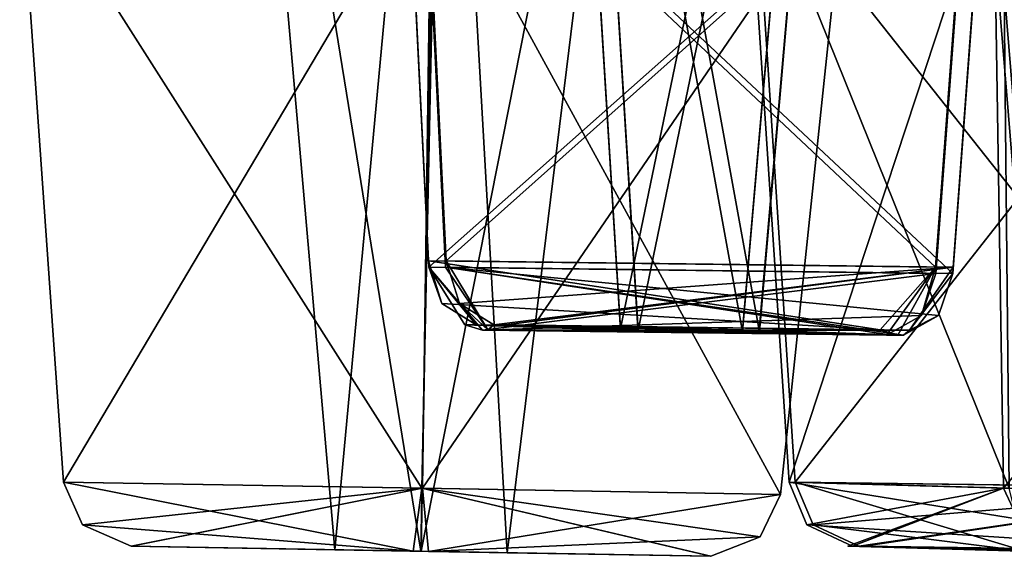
# Model space of a CAD drawing. Header units: inches. Extents: x 0.45 to 9.5, y -0.08 to 2.37.
# Tile 204 of 256: x 3.5894 to 3.702, y -0.0748 to -0.0135. Entities that reach past the tile are written whole.
import ezdxf

# ---------------------------------------------------------------- set-up
doc = ezdxf.new("R2010")
doc.units = ezdxf.units.IN
doc.header["$LTSCALE"] = 86.857513
doc.header["$MEASUREMENT"] = 0
for name, color, linetype in [('1106', 7, 'CONTINUOUS'), ('1107', 7, 'CONTINUOUS'), ('1108', 7, 'CONTINUOUS'), ('1109', 7, 'CONTINUOUS'), ('1110', 7, 'CONTINUOUS'), ('1111', 7, 'CONTINUOUS'), ('1112', 7, 'CONTINUOUS'), ('194', 7, 'CONTINUOUS'), ('195', 7, 'CONTINUOUS'), ('196', 7, 'CONTINUOUS'), ('197', 7, 'CONTINUOUS'), ('198', 7, 'CONTINUOUS'), ('199', 7, 'CONTINUOUS'), ('200', 7, 'CONTINUOUS'), ('216', 7, 'CONTINUOUS'), ('217', 7, 'CONTINUOUS'), ('218', 7, 'CONTINUOUS'), ('219', 7, 'CONTINUOUS'), ('220', 7, 'CONTINUOUS'), ('221', 7, 'CONTINUOUS'), ('222', 7, 'CONTINUOUS'), ('370', 7, 'CONTINUOUS'), ('371', 7, 'CONTINUOUS'), ('372', 7, 'CONTINUOUS'), ('373', 7, 'CONTINUOUS'), ('374', 7, 'CONTINUOUS'), ('375', 7, 'CONTINUOUS'), ('376', 7, 'CONTINUOUS'), ('991', 7, 'CONTINUOUS'), ('992', 7, 'CONTINUOUS'), ('993', 7, 'CONTINUOUS'), ('994', 7, 'CONTINUOUS'), ('995', 7, 'CONTINUOUS'), ('996', 7, 'CONTINUOUS'), ('997', 7, 'CONTINUOUS')]:
    doc.layers.add(name, color=color, linetype=linetype)

msp = doc.modelspace()

# ---------------------------------------------------------------- linework, layer by layer
at = {"layer": '1106', "linetype": 'CONTINUOUS'}
for points in [[(3.65099, 0.06671, -3.13638), (3.65096, 0.0665, -3.10526), (3.6581, -0.04898, -3.12626), (3.65099, 0.06671, -3.13638)], [(3.6581, -0.04898, -3.12626), (3.65096, 0.0665, -3.10526), (3.6581, -0.0488, -3.11239), (3.6581, -0.04898, -3.12626)], [(3.68211, 0.06691, -3.13636), (3.65099, 0.06671, -3.13638), (3.67203, -0.04915, -3.12629), (3.68211, 0.06691, -3.13636)], [(3.67203, -0.04915, -3.12629), (3.65099, 0.06671, -3.13638), (3.6581, -0.04898, -3.12626), (3.67203, -0.04915, -3.12629)]]:
    msp.add_3dface(points, dxfattribs=at)
at = {"layer": '1107', "linetype": 'CONTINUOUS'}
for points in [[(3.65096, 0.0665, -3.10526), (3.68208, 0.06671, -3.10524), (3.6581, -0.0488, -3.11239), (3.65096, 0.0665, -3.10526)], [(3.6581, -0.0488, -3.11239), (3.68208, 0.06671, -3.10524), (3.67203, -0.04898, -3.11242), (3.6581, -0.0488, -3.11239)], [(3.68208, 0.06671, -3.10524), (3.68211, 0.06691, -3.13636), (3.67203, -0.04898, -3.11242), (3.68208, 0.06671, -3.10524)], [(3.68211, 0.06691, -3.13636), (3.67203, -0.04915, -3.12629), (3.67203, -0.04898, -3.11242), (3.68211, 0.06691, -3.13636)]]:
    msp.add_3dface(points, dxfattribs=at)
at = {"layer": '1108', "linetype": 'CONTINUOUS'}
for points in [[(3.6581, -0.04898, -3.12626), (3.6581, -0.0488, -3.11239), (3.64032, -0.0484, -3.09731), (3.6581, -0.04898, -3.12626)], [(3.64235, -0.04899, -3.14343), (3.6581, -0.04898, -3.12626), (3.64032, -0.0484, -3.09731), (3.64235, -0.04899, -3.14343)], [(3.64032, -0.0484, -3.09731), (3.6581, -0.0488, -3.11239), (3.64162, -0.0484, -3.09593), (3.64032, -0.0484, -3.09731)], [(3.6581, -0.0488, -3.11239), (3.67203, -0.04898, -3.11242), (3.64162, -0.0484, -3.09593), (3.6581, -0.0488, -3.11239)], [(3.64162, -0.0484, -3.09593), (3.67203, -0.04898, -3.11242), (3.68778, -0.04896, -3.09525), (3.64162, -0.0484, -3.09593)], [(3.68851, -0.04956, -3.14275), (3.6581, -0.04898, -3.12626), (3.64235, -0.04899, -3.14343), (3.68851, -0.04956, -3.14275)], [(3.67203, -0.04915, -3.12629), (3.6581, -0.04898, -3.12626), (3.68851, -0.04956, -3.14275), (3.67203, -0.04915, -3.12629)], [(3.68778, -0.04896, -3.09525), (3.67203, -0.04898, -3.11242), (3.68981, -0.04955, -3.14137), (3.68778, -0.04896, -3.09525)], [(3.67203, -0.04898, -3.11242), (3.67203, -0.04915, -3.12629), (3.68981, -0.04955, -3.14137), (3.67203, -0.04898, -3.11242)], [(3.68981, -0.04955, -3.14137), (3.67203, -0.04915, -3.12629), (3.68851, -0.04956, -3.14275), (3.68981, -0.04955, -3.14137)]]:
    msp.add_3dface(points, dxfattribs=at)
at = {"layer": '1109', "linetype": 'CONTINUOUS'}
for points in [[(3.63616, -0.04107, -3.09047), (3.6362, -0.04179, -3.14843), (3.63769, -0.04596, -3.092), (3.63616, -0.04107, -3.09047)], [(3.64235, -0.04899, -3.14343), (3.64032, -0.0484, -3.09731), (3.6362, -0.04179, -3.14843), (3.64235, -0.04899, -3.14343)], [(3.69415, -0.04251, -3.14838), (3.64235, -0.04899, -3.14343), (3.6362, -0.04179, -3.14843), (3.69415, -0.04251, -3.14838)], [(3.64032, -0.0484, -3.09731), (3.64162, -0.0484, -3.09593), (3.6362, -0.04179, -3.14843), (3.64032, -0.0484, -3.09731)], [(3.6362, -0.04179, -3.14843), (3.64162, -0.0484, -3.09593), (3.63769, -0.04596, -3.092), (3.6362, -0.04179, -3.14843)], [(3.64235, -0.04899, -3.14343), (3.69415, -0.04251, -3.14838), (3.6925, -0.04732, -3.14674), (3.64235, -0.04899, -3.14343)], [(3.68851, -0.04956, -3.14275), (3.64235, -0.04899, -3.14343), (3.6925, -0.04732, -3.14674), (3.68851, -0.04956, -3.14275)]]:
    msp.add_3dface(points, dxfattribs=at)
at = {"layer": '1110', "linetype": 'CONTINUOUS'}
for points in [[(3.63336, 0.01533, -3.08769), (3.63341, 0.01429, -3.15258), (3.63616, -0.04107, -3.09047), (3.63336, 0.01533, -3.08769)], [(3.63341, 0.01429, -3.15258), (3.6983, 0.01325, -3.15252), (3.6362, -0.04179, -3.14843), (3.63341, 0.01429, -3.15258)], [(3.63341, 0.01429, -3.15258), (3.6362, -0.04179, -3.14843), (3.63616, -0.04107, -3.09047), (3.63341, 0.01429, -3.15258)], [(3.6983, 0.01325, -3.15252), (3.69415, -0.04251, -3.14838), (3.6362, -0.04179, -3.14843), (3.6983, 0.01325, -3.15252)]]:
    msp.add_3dface(points, dxfattribs=at)
at = {"layer": '1111', "linetype": 'CONTINUOUS'}
for points in [[(3.69828, 0.01429, -3.08766), (3.63336, 0.01533, -3.08769), (3.69411, -0.04179, -3.09043), (3.69828, 0.01429, -3.08766)], [(3.63336, 0.01533, -3.08769), (3.63616, -0.04107, -3.09047), (3.69411, -0.04179, -3.09043), (3.63336, 0.01533, -3.08769)], [(3.69415, -0.04251, -3.14838), (3.69828, 0.01429, -3.08766), (3.69411, -0.04179, -3.09043), (3.69415, -0.04251, -3.14838)], [(3.6983, 0.01325, -3.15252), (3.69828, 0.01429, -3.08766), (3.69415, -0.04251, -3.14838), (3.6983, 0.01325, -3.15252)]]:
    msp.add_3dface(points, dxfattribs=at)
at = {"layer": '1112', "linetype": 'CONTINUOUS'}
for points in [[(3.68778, -0.04896, -3.09525), (3.63616, -0.04107, -3.09047), (3.63769, -0.04596, -3.092), (3.68778, -0.04896, -3.09525)], [(3.63616, -0.04107, -3.09047), (3.68778, -0.04896, -3.09525), (3.69411, -0.04179, -3.09043), (3.63616, -0.04107, -3.09047)], [(3.68778, -0.04896, -3.09525), (3.68981, -0.04955, -3.14137), (3.69411, -0.04179, -3.09043), (3.68778, -0.04896, -3.09525)], [(3.68851, -0.04956, -3.14275), (3.6925, -0.04732, -3.14674), (3.69411, -0.04179, -3.09043), (3.68851, -0.04956, -3.14275)], [(3.68981, -0.04955, -3.14137), (3.68851, -0.04956, -3.14275), (3.69411, -0.04179, -3.09043), (3.68981, -0.04955, -3.14137)], [(3.6925, -0.04732, -3.14674), (3.69415, -0.04251, -3.14838), (3.69411, -0.04179, -3.09043), (3.6925, -0.04732, -3.14674)], [(3.64162, -0.0484, -3.09593), (3.68778, -0.04896, -3.09525), (3.63769, -0.04596, -3.092), (3.64162, -0.0484, -3.09593)]]:
    msp.add_3dface(points, dxfattribs=at)
at = {"layer": '194', "linetype": 'CONTINUOUS'}
for points in [[(3.63767, 0.05691, -4.4522), (3.61402, 0.0567, -4.42859), (3.63527, -0.07424, -4.43839), (3.63767, 0.05691, -4.4522)], [(3.63527, -0.07424, -4.43839), (3.61402, 0.0567, -4.42859), (3.62546, -0.07407, -4.42858), (3.63527, -0.07424, -4.43839)], [(3.64514, -0.07442, -4.42856), (3.63767, 0.05691, -4.4522), (3.63527, -0.07424, -4.43839), (3.64514, -0.07442, -4.42856)], [(3.66129, 0.05711, -4.42855), (3.63767, 0.05691, -4.4522), (3.64514, -0.07442, -4.42856), (3.66129, 0.05711, -4.42855)]]:
    msp.add_3dface(points, dxfattribs=at)
at = {"layer": '195', "linetype": 'CONTINUOUS'}
for points in [[(3.61402, 0.0567, -4.42859), (3.63764, 0.05691, -4.40494), (3.62546, -0.07407, -4.42858), (3.61402, 0.0567, -4.42859)], [(3.62546, -0.07407, -4.42858), (3.63764, 0.05691, -4.40494), (3.63534, -0.07425, -4.41875), (3.62546, -0.07407, -4.42858)], [(3.63764, 0.05691, -4.40494), (3.66129, 0.05711, -4.42855), (3.63534, -0.07425, -4.41875), (3.63764, 0.05691, -4.40494)], [(3.66129, 0.05711, -4.42855), (3.64514, -0.07442, -4.42856), (3.63534, -0.07425, -4.41875), (3.66129, 0.05711, -4.42855)]]:
    msp.add_3dface(points, dxfattribs=at)
at = {"layer": '196', "linetype": 'CONTINUOUS'}
for points in [[(3.62546, -0.07407, -4.42858), (3.63534, -0.07425, -4.41875), (3.60217, -0.07367, -4.42859), (3.62546, -0.07407, -4.42858)], [(3.60221, -0.07367, -4.4303), (3.62546, -0.07407, -4.42858), (3.60217, -0.07367, -4.42859), (3.60221, -0.07367, -4.4303)], [(3.60217, -0.07367, -4.42859), (3.63534, -0.07425, -4.41875), (3.63442, -0.07423, -4.39547), (3.60217, -0.07367, -4.42859)], [(3.63527, -0.07424, -4.43839), (3.62546, -0.07407, -4.42858), (3.60221, -0.07367, -4.4303), (3.63527, -0.07424, -4.43839)], [(3.63618, -0.07426, -4.46167), (3.63527, -0.07424, -4.43839), (3.60221, -0.07367, -4.4303), (3.63618, -0.07426, -4.46167)], [(3.63442, -0.07423, -4.39547), (3.63534, -0.07425, -4.41875), (3.66839, -0.07482, -4.42684), (3.63442, -0.07423, -4.39547)], [(3.64514, -0.07442, -4.42856), (3.63527, -0.07424, -4.43839), (3.66844, -0.07482, -4.42854), (3.64514, -0.07442, -4.42856)], [(3.66844, -0.07482, -4.42854), (3.63527, -0.07424, -4.43839), (3.63618, -0.07426, -4.46167), (3.66844, -0.07482, -4.42854)], [(3.63534, -0.07425, -4.41875), (3.64514, -0.07442, -4.42856), (3.66839, -0.07482, -4.42684), (3.63534, -0.07425, -4.41875)], [(3.66839, -0.07482, -4.42684), (3.64514, -0.07442, -4.42856), (3.66844, -0.07482, -4.42854), (3.66839, -0.07482, -4.42684)]]:
    msp.add_3dface(points, dxfattribs=at)
at = {"layer": '197', "linetype": 'CONTINUOUS'}
for points in [[(3.59445, -0.06634, -4.4286), (3.63442, -0.07423, -4.39547), (3.6354, -0.06706, -4.38758), (3.59445, -0.06634, -4.4286)], [(3.63442, -0.07423, -4.39547), (3.59445, -0.06634, -4.4286), (3.59661, -0.07123, -4.4286), (3.63442, -0.07423, -4.39547)], [(3.63442, -0.07423, -4.39547), (3.66839, -0.07482, -4.42684), (3.6354, -0.06706, -4.38758), (3.63442, -0.07423, -4.39547)], [(3.66839, -0.07482, -4.42684), (3.66844, -0.07482, -4.42854), (3.6354, -0.06706, -4.38758), (3.66839, -0.07482, -4.42684)], [(3.6354, -0.06706, -4.38758), (3.66844, -0.07482, -4.42854), (3.67407, -0.07259, -4.42854), (3.6354, -0.06706, -4.38758)], [(3.6764, -0.06777, -4.42854), (3.6354, -0.06706, -4.38758), (3.67407, -0.07259, -4.42854), (3.6764, -0.06777, -4.42854)], [(3.60217, -0.07367, -4.42859), (3.63442, -0.07423, -4.39547), (3.59661, -0.07123, -4.4286), (3.60217, -0.07367, -4.42859)]]:
    msp.add_3dface(points, dxfattribs=at)
at = {"layer": '198', "linetype": 'CONTINUOUS'}
for points in [[(3.63691, 0.00449, -4.38132), (3.58944, 0.00524, -4.4286), (3.6354, -0.06706, -4.38758), (3.63691, 0.00449, -4.38132)], [(3.58944, 0.00524, -4.4286), (3.59445, -0.06634, -4.4286), (3.6354, -0.06706, -4.38758), (3.58944, 0.00524, -4.4286)], [(3.63691, 0.00449, -4.38132), (3.6354, -0.06706, -4.38758), (3.6764, -0.06777, -4.42854), (3.63691, 0.00449, -4.38132)], [(3.68392, 0.00375, -4.42853), (3.63691, 0.00449, -4.38132), (3.6764, -0.06777, -4.42854), (3.68392, 0.00375, -4.42853)]]:
    msp.add_3dface(points, dxfattribs=at)
at = {"layer": '199', "linetype": 'CONTINUOUS'}
for points in [[(3.58944, 0.00524, -4.4286), (3.63648, 0.0045, -4.47581), (3.59445, -0.06634, -4.4286), (3.58944, 0.00524, -4.4286)], [(3.59445, -0.06634, -4.4286), (3.63648, 0.0045, -4.47581), (3.63546, -0.06706, -4.46955), (3.59445, -0.06634, -4.4286)], [(3.63648, 0.0045, -4.47581), (3.68392, 0.00375, -4.42853), (3.63546, -0.06706, -4.46955), (3.63648, 0.0045, -4.47581)], [(3.68392, 0.00375, -4.42853), (3.6764, -0.06777, -4.42854), (3.63546, -0.06706, -4.46955), (3.68392, 0.00375, -4.42853)]]:
    msp.add_3dface(points, dxfattribs=at)
at = {"layer": '200', "linetype": 'CONTINUOUS'}
for points in [[(3.59661, -0.07123, -4.4286), (3.59445, -0.06634, -4.4286), (3.63546, -0.06706, -4.46955), (3.59661, -0.07123, -4.4286)], [(3.60217, -0.07367, -4.42859), (3.59661, -0.07123, -4.4286), (3.63546, -0.06706, -4.46955), (3.60217, -0.07367, -4.42859)], [(3.60221, -0.07367, -4.4303), (3.60217, -0.07367, -4.42859), (3.63546, -0.06706, -4.46955), (3.60221, -0.07367, -4.4303)], [(3.63618, -0.07426, -4.46167), (3.60221, -0.07367, -4.4303), (3.63546, -0.06706, -4.46955), (3.63618, -0.07426, -4.46167)], [(3.6764, -0.06777, -4.42854), (3.63618, -0.07426, -4.46167), (3.63546, -0.06706, -4.46955), (3.6764, -0.06777, -4.42854)], [(3.63618, -0.07426, -4.46167), (3.6764, -0.06777, -4.42854), (3.67407, -0.07259, -4.42854), (3.63618, -0.07426, -4.46167)], [(3.66844, -0.07482, -4.42854), (3.63618, -0.07426, -4.46167), (3.67407, -0.07259, -4.42854), (3.66844, -0.07482, -4.42854)]]:
    msp.add_3dface(points, dxfattribs=at)
at = {"layer": '216', "linetype": 'CONTINUOUS'}
for points in [[(3.72676, 0.05691, -4.90819), (3.69646, 0.0567, -4.89409), (3.71978, -0.07424, -4.89604), (3.72676, 0.05691, -4.90819)], [(3.71978, -0.07424, -4.89604), (3.69646, 0.0567, -4.89409), (3.70721, -0.07407, -4.89017), (3.71978, -0.07424, -4.89604)]]:
    msp.add_3dface(points, dxfattribs=at)
at = {"layer": '217', "linetype": 'CONTINUOUS'}
msp.add_3dface([(3.69646, 0.0567, -4.89409), (3.71057, 0.05691, -4.8638), (3.70721, -0.07407, -4.89017), (3.69646, 0.0567, -4.89409)], dxfattribs=at)
at = {"layer": '218', "linetype": 'CONTINUOUS'}
for points in [[(3.70721, -0.07407, -4.89017), (3.71313, -0.07425, -4.87756), (3.68533, -0.07367, -4.89816), (3.70721, -0.07407, -4.89017)], [(3.68595, -0.07367, -4.89974), (3.70721, -0.07407, -4.89017), (3.68533, -0.07367, -4.89816), (3.68595, -0.07367, -4.89974)], [(3.68533, -0.07367, -4.89816), (3.71313, -0.07425, -4.87756), (3.70431, -0.07423, -4.85599), (3.68533, -0.07367, -4.89816)], [(3.71978, -0.07424, -4.89604), (3.70721, -0.07407, -4.89017), (3.68595, -0.07367, -4.89974), (3.71978, -0.07424, -4.89604)], [(3.7286, -0.07426, -4.91761), (3.71978, -0.07424, -4.89604), (3.68595, -0.07367, -4.89974), (3.7286, -0.07426, -4.91761)]]:
    msp.add_3dface(points, dxfattribs=at)
at = {"layer": '219', "linetype": 'CONTINUOUS'}
for points in [[(3.67808, -0.06634, -4.9008), (3.70431, -0.07423, -4.85599), (3.70253, -0.06706, -4.84826), (3.67808, -0.06634, -4.9008)], [(3.70431, -0.07423, -4.85599), (3.67808, -0.06634, -4.9008), (3.68011, -0.07123, -4.90006), (3.70431, -0.07423, -4.85599)], [(3.68533, -0.07367, -4.89816), (3.70431, -0.07423, -4.85599), (3.68011, -0.07123, -4.90006), (3.68533, -0.07367, -4.89816)]]:
    msp.add_3dface(points, dxfattribs=at)
at = {"layer": '220', "linetype": 'CONTINUOUS'}
for points in [[(3.70181, 0.00449, -4.84185), (3.67338, 0.00524, -4.90252), (3.70253, -0.06706, -4.84826), (3.70181, 0.00449, -4.84185)], [(3.67338, 0.00524, -4.90252), (3.67808, -0.06634, -4.9008), (3.70253, -0.06706, -4.84826), (3.67338, 0.00524, -4.90252)], [(3.76213, 0.00375, -4.87014), (3.70181, 0.00449, -4.84185), (3.75507, -0.06777, -4.87271), (3.76213, 0.00375, -4.87014)], [(3.70181, 0.00449, -4.84185), (3.70253, -0.06706, -4.84826), (3.75507, -0.06777, -4.87271), (3.70181, 0.00449, -4.84185)]]:
    msp.add_3dface(points, dxfattribs=at)
at = {"layer": '221', "linetype": 'CONTINUOUS'}
for points in [[(3.67338, 0.00524, -4.90252), (3.73372, 0.0045, -4.93079), (3.67808, -0.06634, -4.9008), (3.67338, 0.00524, -4.90252)], [(3.67808, -0.06634, -4.9008), (3.73372, 0.0045, -4.93079), (3.73062, -0.06706, -4.92526), (3.67808, -0.06634, -4.9008)]]:
    msp.add_3dface(points, dxfattribs=at)
at = {"layer": '222', "linetype": 'CONTINUOUS'}
for points in [[(3.68011, -0.07123, -4.90006), (3.67808, -0.06634, -4.9008), (3.73062, -0.06706, -4.92526), (3.68011, -0.07123, -4.90006)], [(3.68533, -0.07367, -4.89816), (3.68011, -0.07123, -4.90006), (3.73062, -0.06706, -4.92526), (3.68533, -0.07367, -4.89816)], [(3.68595, -0.07367, -4.89974), (3.68533, -0.07367, -4.89816), (3.73062, -0.06706, -4.92526), (3.68595, -0.07367, -4.89974)], [(3.7286, -0.07426, -4.91761), (3.68595, -0.07367, -4.89974), (3.73062, -0.06706, -4.92526), (3.7286, -0.07426, -4.91761)]]:
    msp.add_3dface(points, dxfattribs=at)
at = {"layer": '370', "linetype": 'CONTINUOUS'}
for points in [[(3.70991, 0.05691, -3.99323), (3.69576, 0.0567, -3.96295), (3.71237, -0.07424, -3.97943), (3.70991, 0.05691, -3.99323)], [(3.71237, -0.07424, -3.97943), (3.69576, 0.0567, -3.96295), (3.70651, -0.07407, -3.96686), (3.71237, -0.07424, -3.97943)]]:
    msp.add_3dface(points, dxfattribs=at)
at = {"layer": '371', "linetype": 'CONTINUOUS'}
msp.add_3dface([(3.69576, 0.0567, -3.96295), (3.72604, 0.05691, -3.94881), (3.70651, -0.07407, -3.96686), (3.69576, 0.0567, -3.96295)], dxfattribs=at)
at = {"layer": '372', "linetype": 'CONTINUOUS'}
for points in [[(3.71237, -0.07424, -3.97943), (3.70651, -0.07407, -3.96686), (3.68408, -0.07367, -3.96052), (3.71237, -0.07424, -3.97943)], [(3.70527, -0.07426, -4.00162), (3.71237, -0.07424, -3.97943), (3.68408, -0.07367, -3.96052), (3.70527, -0.07426, -4.00162)], [(3.68408, -0.07367, -3.96052), (3.70651, -0.07407, -3.96686), (3.68462, -0.07367, -3.95891), (3.68408, -0.07367, -3.96052)], [(3.70651, -0.07407, -3.96686), (3.71916, -0.07425, -3.961), (3.68462, -0.07367, -3.95891), (3.70651, -0.07407, -3.96686)], [(3.68462, -0.07367, -3.95891), (3.71916, -0.07425, -3.961), (3.72626, -0.07423, -3.93881), (3.68462, -0.07367, -3.95891)]]:
    msp.add_3dface(points, dxfattribs=at)
at = {"layer": '373', "linetype": 'CONTINUOUS'}
for points in [[(3.67737, -0.06634, -3.95627), (3.72626, -0.07423, -3.93881), (3.72987, -0.06706, -3.93174), (3.67737, -0.06634, -3.95627)], [(3.72626, -0.07423, -3.93881), (3.67737, -0.06634, -3.95627), (3.6794, -0.07123, -3.95701), (3.72626, -0.07423, -3.93881)], [(3.68462, -0.07367, -3.95891), (3.72626, -0.07423, -3.93881), (3.6794, -0.07123, -3.95701), (3.68462, -0.07367, -3.95891)]]:
    msp.add_3dface(points, dxfattribs=at)
at = {"layer": '374', "linetype": 'CONTINUOUS'}
for points in [[(3.73343, 0.00449, -3.92637), (3.67266, 0.00524, -3.95456), (3.72987, -0.06706, -3.93174), (3.73343, 0.00449, -3.92637)], [(3.67266, 0.00524, -3.95456), (3.67737, -0.06634, -3.95627), (3.72987, -0.06706, -3.93174), (3.67266, 0.00524, -3.95456)]]:
    msp.add_3dface(points, dxfattribs=at)
at = {"layer": '375', "linetype": 'CONTINUOUS'}
for points in [[(3.67266, 0.00524, -3.95456), (3.70072, 0.0045, -4.01501), (3.67737, -0.06634, -3.95627), (3.67266, 0.00524, -3.95456)], [(3.67737, -0.06634, -3.95627), (3.70072, 0.0045, -4.01501), (3.70189, -0.06706, -4.00878), (3.67737, -0.06634, -3.95627)], [(3.70072, 0.0045, -4.01501), (3.76147, 0.00375, -3.98681), (3.70189, -0.06706, -4.00878), (3.70072, 0.0045, -4.01501)], [(3.76147, 0.00375, -3.98681), (3.7544, -0.06777, -3.98425), (3.70189, -0.06706, -4.00878), (3.76147, 0.00375, -3.98681)]]:
    msp.add_3dface(points, dxfattribs=at)
at = {"layer": '376', "linetype": 'CONTINUOUS'}
for points in [[(3.6794, -0.07123, -3.95701), (3.67737, -0.06634, -3.95627), (3.70189, -0.06706, -4.00878), (3.6794, -0.07123, -3.95701)], [(3.68462, -0.07367, -3.95891), (3.6794, -0.07123, -3.95701), (3.70189, -0.06706, -4.00878), (3.68462, -0.07367, -3.95891)], [(3.70527, -0.07426, -4.00162), (3.68408, -0.07367, -3.96052), (3.70189, -0.06706, -4.00878), (3.70527, -0.07426, -4.00162)], [(3.68408, -0.07367, -3.96052), (3.68462, -0.07367, -3.95891), (3.70189, -0.06706, -4.00878), (3.68408, -0.07367, -3.96052)], [(3.7544, -0.06777, -3.98425), (3.70527, -0.07426, -4.00162), (3.70189, -0.06706, -4.00878), (3.7544, -0.06777, -3.98425)]]:
    msp.add_3dface(points, dxfattribs=at)
at = {"layer": '991', "linetype": 'CONTINUOUS'}
for points in [[(3.68408, 0.06671, -5.75183), (3.65296, 0.0665, -5.75185), (3.67396, -0.04898, -5.74472), (3.68408, 0.06671, -5.75183)], [(3.67396, -0.04898, -5.74472), (3.65296, 0.0665, -5.75185), (3.66008, -0.0488, -5.74472), (3.67396, -0.04898, -5.74472)], [(3.67399, -0.04915, -5.73079), (3.68408, 0.06671, -5.75183), (3.67396, -0.04898, -5.74472), (3.67399, -0.04915, -5.73079)], [(3.68406, 0.06691, -5.7207), (3.68408, 0.06671, -5.75183), (3.67399, -0.04915, -5.73079), (3.68406, 0.06691, -5.7207)]]:
    msp.add_3dface(points, dxfattribs=at)
at = {"layer": '992', "linetype": 'CONTINUOUS'}
for points in [[(3.65294, 0.06671, -5.72073), (3.68406, 0.06691, -5.7207), (3.66012, -0.04898, -5.73078), (3.65294, 0.06671, -5.72073)], [(3.65296, 0.0665, -5.75185), (3.65294, 0.06671, -5.72073), (3.66008, -0.0488, -5.74472), (3.65296, 0.0665, -5.75185)], [(3.66008, -0.0488, -5.74472), (3.65294, 0.06671, -5.72073), (3.66012, -0.04898, -5.73078), (3.66008, -0.0488, -5.74472)], [(3.68406, 0.06691, -5.7207), (3.67399, -0.04915, -5.73079), (3.66012, -0.04898, -5.73078), (3.68406, 0.06691, -5.7207)]]:
    msp.add_3dface(points, dxfattribs=at)
at = {"layer": '993', "linetype": 'CONTINUOUS'}
for points in [[(3.64363, -0.0484, -5.7612), (3.66012, -0.04898, -5.73078), (3.64294, -0.04896, -5.71503), (3.64363, -0.0484, -5.7612)], [(3.64294, -0.04896, -5.71503), (3.66012, -0.04898, -5.73078), (3.68907, -0.04955, -5.713), (3.64294, -0.04896, -5.71503)], [(3.66008, -0.0488, -5.74472), (3.66012, -0.04898, -5.73078), (3.64363, -0.0484, -5.7612), (3.66008, -0.0488, -5.74472)], [(3.645, -0.0484, -5.7625), (3.66008, -0.0488, -5.74472), (3.64363, -0.0484, -5.7612), (3.645, -0.0484, -5.7625)], [(3.67396, -0.04898, -5.74472), (3.66008, -0.0488, -5.74472), (3.645, -0.0484, -5.7625), (3.67396, -0.04898, -5.74472)], [(3.69113, -0.04899, -5.76047), (3.67396, -0.04898, -5.74472), (3.645, -0.0484, -5.7625), (3.69113, -0.04899, -5.76047)], [(3.66012, -0.04898, -5.73078), (3.67399, -0.04915, -5.73079), (3.68907, -0.04955, -5.713), (3.66012, -0.04898, -5.73078)], [(3.67399, -0.04915, -5.73079), (3.67396, -0.04898, -5.74472), (3.69045, -0.04956, -5.7143), (3.67399, -0.04915, -5.73079)], [(3.69045, -0.04956, -5.7143), (3.67396, -0.04898, -5.74472), (3.69113, -0.04899, -5.76047), (3.69045, -0.04956, -5.7143)], [(3.68907, -0.04955, -5.713), (3.67399, -0.04915, -5.73079), (3.69045, -0.04956, -5.7143), (3.68907, -0.04955, -5.713)]]:
    msp.add_3dface(points, dxfattribs=at)
at = {"layer": '994', "linetype": 'CONTINUOUS'}
for points in [[(3.63817, -0.04107, -5.76666), (3.69613, -0.04179, -5.76662), (3.6397, -0.04596, -5.76513), (3.63817, -0.04107, -5.76666)], [(3.69613, -0.04179, -5.76662), (3.64363, -0.0484, -5.7612), (3.6397, -0.04596, -5.76513), (3.69613, -0.04179, -5.76662)], [(3.645, -0.0484, -5.7625), (3.64363, -0.0484, -5.7612), (3.69613, -0.04179, -5.76662), (3.645, -0.0484, -5.7625)], [(3.69113, -0.04899, -5.76047), (3.645, -0.0484, -5.7625), (3.69613, -0.04179, -5.76662), (3.69113, -0.04899, -5.76047)], [(3.69608, -0.04251, -5.70867), (3.69113, -0.04899, -5.76047), (3.69613, -0.04179, -5.76662), (3.69608, -0.04251, -5.70867)], [(3.69113, -0.04899, -5.76047), (3.69608, -0.04251, -5.70867), (3.69443, -0.04732, -5.71031), (3.69113, -0.04899, -5.76047)], [(3.69045, -0.04956, -5.7143), (3.69113, -0.04899, -5.76047), (3.69443, -0.04732, -5.71031), (3.69045, -0.04956, -5.7143)]]:
    msp.add_3dface(points, dxfattribs=at)
at = {"layer": '995', "linetype": 'CONTINUOUS'}
for points in [[(3.63539, 0.01533, -5.76945), (3.70028, 0.01429, -5.76941), (3.63817, -0.04107, -5.76666), (3.63539, 0.01533, -5.76945)], [(3.70028, 0.01429, -5.76941), (3.69613, -0.04179, -5.76662), (3.63817, -0.04107, -5.76666), (3.70028, 0.01429, -5.76941)], [(3.70028, 0.01429, -5.76941), (3.70022, 0.01325, -5.70452), (3.69613, -0.04179, -5.76662), (3.70028, 0.01429, -5.76941)], [(3.70022, 0.01325, -5.70452), (3.69608, -0.04251, -5.70867), (3.69613, -0.04179, -5.76662), (3.70022, 0.01325, -5.70452)]]:
    msp.add_3dface(points, dxfattribs=at)
at = {"layer": '996', "linetype": 'CONTINUOUS'}
for points in [[(3.63536, 0.01429, -5.70453), (3.63539, 0.01533, -5.76945), (3.63812, -0.04179, -5.70871), (3.63536, 0.01429, -5.70453)], [(3.63539, 0.01533, -5.76945), (3.63817, -0.04107, -5.76666), (3.63812, -0.04179, -5.70871), (3.63539, 0.01533, -5.76945)], [(3.70022, 0.01325, -5.70452), (3.63536, 0.01429, -5.70453), (3.69608, -0.04251, -5.70867), (3.70022, 0.01325, -5.70452)], [(3.69608, -0.04251, -5.70867), (3.63536, 0.01429, -5.70453), (3.63812, -0.04179, -5.70871), (3.69608, -0.04251, -5.70867)]]:
    msp.add_3dface(points, dxfattribs=at)
at = {"layer": '997', "linetype": 'CONTINUOUS'}
for points in [[(3.63817, -0.04107, -5.76666), (3.64294, -0.04896, -5.71503), (3.63812, -0.04179, -5.70871), (3.63817, -0.04107, -5.76666)], [(3.64294, -0.04896, -5.71503), (3.63817, -0.04107, -5.76666), (3.6397, -0.04596, -5.76513), (3.64294, -0.04896, -5.71503)], [(3.69045, -0.04956, -5.7143), (3.69443, -0.04732, -5.71031), (3.63812, -0.04179, -5.70871), (3.69045, -0.04956, -5.7143)], [(3.64294, -0.04896, -5.71503), (3.68907, -0.04955, -5.713), (3.63812, -0.04179, -5.70871), (3.64294, -0.04896, -5.71503)], [(3.68907, -0.04955, -5.713), (3.69045, -0.04956, -5.7143), (3.63812, -0.04179, -5.70871), (3.68907, -0.04955, -5.713)], [(3.69443, -0.04732, -5.71031), (3.69608, -0.04251, -5.70867), (3.63812, -0.04179, -5.70871), (3.69443, -0.04732, -5.71031)], [(3.64363, -0.0484, -5.7612), (3.64294, -0.04896, -5.71503), (3.6397, -0.04596, -5.76513), (3.64363, -0.0484, -5.7612)]]:
    msp.add_3dface(points, dxfattribs=at)

doc.saveas('drawing.dxf')
